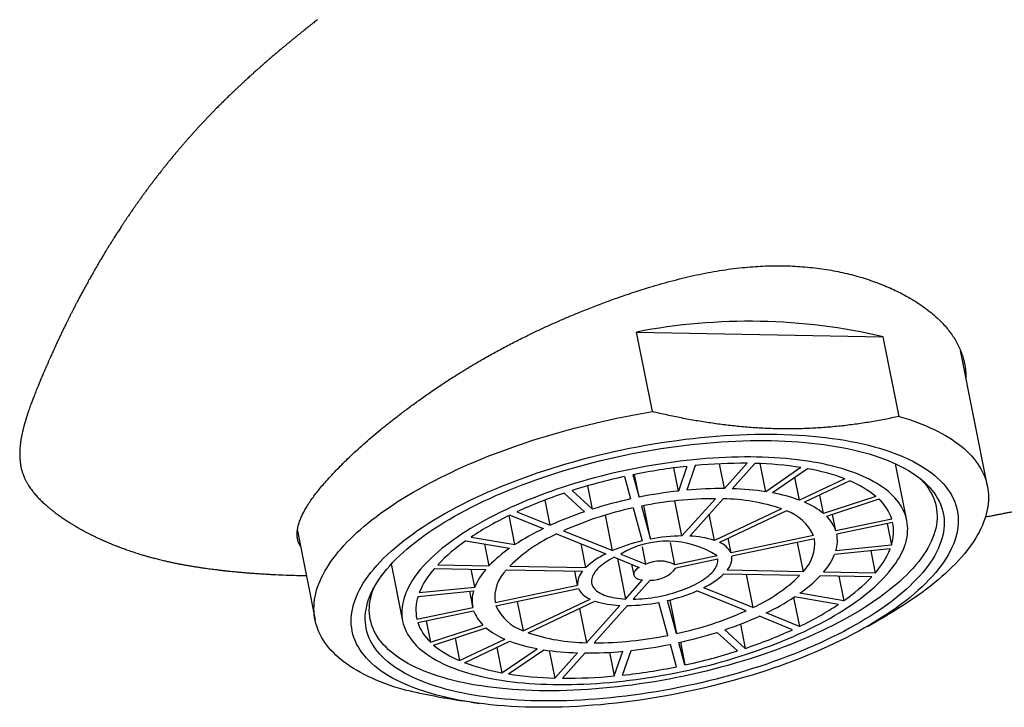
# Model space of a CAD drawing. Header units: millimetres. Extents: x 8 to 1080, y 12 to 906.
# Tile 48 of 76: x 377 to 411, y 821 to 845. Entities that reach past the tile are written whole.
import ezdxf

# ---------------------------------------------------------------- set-up
doc = ezdxf.new("R2010")
doc.units = ezdxf.units.MM

msp = doc.modelspace()

# ---------------------------------------------------------------- linework, layer by layer
at = {"color": 7, "linetype": 'Continuous', "lineweight": 30}
for p, q in [((399.141, 831.621), (398.587, 834.408)), ((398.587, 834.408), (407.227, 834.242)), ((407.78, 831.456), (407.227, 834.242)), ((410.872, 829.011), (409.929, 833.759)), ((400.351, 829.706), (400.051, 828.843)), ((400.642, 829.736), (400.343, 828.872)), ((401.665, 828.929), (401.493, 829.795)), ((402.457, 829.814), (401.665, 828.929)), ((402.728, 829.809), (401.935, 828.924)), ((403.112, 828.819), (402.917, 829.802)), ((408.052, 827.806), (407.657, 829.796)), ((398.167, 829.35), (398.382, 828.567)), ((398.461, 829.412), (398.675, 828.629)), ((398.675, 828.629), (398.517, 829.423)), ((400.051, 828.843), (399.891, 829.651)), ((404.344, 829.665), (403.112, 828.819)), ((404.574, 829.625), (403.342, 828.78)), ((397.044, 828.209), (396.882, 829.026)), ((404.294, 828.521), (404.135, 829.324)), ((405.881, 829.27), (404.294, 828.521)), ((406.056, 829.199), (404.469, 828.45)), ((396.056, 828.769), (396.769, 828.119)), ((396.331, 828.859), (397.044, 828.209)), ((405.131, 828.054), (405.002, 828.702)), ((395.562, 827.643), (395.386, 828.529)), ((398.761, 828.315), (399.077, 827.159)), ((399.077, 827.159), (398.844, 828.332)), ((400.178, 827.27), (399.934, 828.498)), ((401.348, 828.575), (400.178, 827.27)), ((401.618, 828.57), (400.448, 827.265)), ((406.965, 828.655), (405.131, 828.054)), ((407.072, 828.558), (405.238, 827.957)), ((394.33, 826.968), (394.128, 827.987)), ((394.16, 828.003), (395.324, 827.531)), ((394.398, 828.115), (395.562, 827.643)), ((397.746, 826.757), (397.499, 828.001)), ((398.467, 828.253), (398.784, 827.097)), ((401.316, 827.116), (401.135, 828.031)), ((403.659, 828.221), (401.316, 827.116)), ((403.834, 828.151), (401.491, 827.045)), ((405.565, 827.451), (405.451, 828.027)), ((407.522, 827.864), (405.565, 827.451)), ((407.554, 827.746), (405.597, 827.334)), ((407.362, 827.706), (407.513, 826.949)), ((386.713, 827.452), (387.331, 824.337)), ((395.79, 827.342), (397.508, 826.645)), ((396.028, 827.454), (397.746, 826.757)), ((404.782, 827.286), (401.895, 826.678)), ((405.6, 827.319), (405.597, 827.334)), ((392.61, 827.104), (394.145, 826.842)), ((392.795, 827.231), (394.33, 826.968)), ((393.431, 826.231), (393.281, 826.989)), ((396.811, 826.167), (396.647, 826.994)), ((399.928, 826.263), (399.773, 827.041)), ((401.895, 826.678), (401.793, 827.188)), ((404.814, 827.169), (401.927, 826.56)), ((404.214, 827.042), (404.416, 826.021)), ((407.513, 826.949), (405.567, 826.753)), ((398.037, 826.639), (398.916, 826.283)), ((398.916, 826.283), (398.795, 826.891)), ((407.468, 826.819), (405.522, 826.624)), ((406.785, 826.751), (406.939, 825.973)), ((390.002, 826.29), (390.397, 824.3)), ((391.629, 826.266), (393.431, 826.231)), ((397.799, 826.527), (398.678, 826.17)), ((397.919, 826.478), (398.2, 825.063)), ((398.416, 826.277), (398.489, 825.907)), ((401.405, 826.575), (399.928, 826.263)), ((401.437, 826.457), (399.96, 826.146)), ((391.511, 826.133), (393.312, 826.099)), ((392.927, 825.482), (392.803, 826.109)), ((394.033, 826.085), (396.692, 826.034)), ((394.152, 826.218), (396.811, 826.167)), ((396.523, 825.546), (396.425, 826.039)), ((404.298, 825.888), (401.639, 825.939)), ((404.416, 826.021), (401.757, 826.072)), ((402.429, 825.924), (402.66, 824.764)), ((406.939, 825.973), (405.137, 826.007)), ((398.2, 825.063), (398.798, 825.731)), ((398.47, 825.058), (399.069, 825.725)), ((406.82, 825.84), (405.018, 825.874)), ((405.669, 825.862), (405.84, 825.002)), ((390.937, 825.157), (392.882, 825.353)), ((390.982, 825.287), (392.927, 825.482)), ((392.74, 825.338), (392.849, 824.787)), ((393.635, 824.937), (396.523, 825.546)), ((393.667, 824.82), (396.555, 825.428)), ((402.421, 824.652), (400.704, 825.349)), ((402.66, 824.764), (400.942, 825.461)), ((405.84, 825.002), (404.304, 825.264)), ((393.633, 824.949), (393.635, 824.937)), ((394.413, 824.977), (394.616, 823.955)), ((394.616, 823.955), (396.959, 825.06)), ((394.791, 823.885), (397.133, 824.99)), ((399.689, 823.791), (399.372, 824.947)), ((399.982, 823.853), (399.666, 825.009)), ((399.749, 825.029), (399.982, 823.853)), ((404.088, 825.117), (404.289, 824.103)), ((405.655, 824.875), (404.12, 825.138)), ((390.896, 824.36), (392.852, 824.772)), ((390.928, 824.242), (392.885, 824.655)), ((396.594, 824.735), (396.832, 823.536)), ((396.832, 823.536), (398.002, 824.841)), ((397.102, 823.531), (398.272, 824.836)), ((404.289, 824.103), (403.125, 824.575)), ((390.881, 824.435), (390.896, 824.36)), ((391.227, 824.305), (391.377, 823.548)), ((402.226, 824.184), (402.394, 823.337)), ((404.051, 823.991), (402.887, 824.463)), ((406.669, 824.107), (407.373, 824.513)), ((391.377, 823.548), (393.212, 824.149)), ((391.484, 823.451), (393.319, 824.052)), ((402.119, 823.247), (401.405, 823.897)), ((402.394, 823.337), (401.68, 823.987)), ((392.237, 823.697), (392.394, 822.907)), ((392.394, 822.907), (393.981, 823.656)), ((392.568, 822.836), (394.156, 823.585)), ((400.282, 822.756), (400.068, 823.539)), ((400.124, 823.552), (400.282, 822.756)), ((393.699, 823.37), (393.876, 822.48)), ((393.876, 822.48), (395.108, 823.326)), ((394.106, 822.441), (395.338, 823.287)), ((395.531, 823.259), (395.722, 822.297)), ((395.722, 822.297), (396.515, 823.182)), ((395.992, 822.292), (396.785, 823.177)), ((397.643, 823.199), (397.807, 822.37)), ((397.807, 822.37), (398.107, 823.234)), ((398.099, 822.4), (398.398, 823.263)), ((399.989, 822.694), (399.775, 823.477)), ((392.802, 821.448), (393.088, 821.411))]:
    msp.add_line(p, q, dxfattribs=at)
at = {"color": 7, "linetype": 'Continuous', "lineweight": 30, "flags": 128}
for points in [[(390.423, 821.893), (390.255, 821.943), (390.09, 821.995), (389.93, 822.05), (389.774, 822.106), (389.622, 822.165), (389.474, 822.226), (389.331, 822.289), (389.192, 822.353), (389.058, 822.42), (388.928, 822.489), (388.802, 822.559), (388.682, 822.631), (388.566, 822.706), (388.455, 822.782), (388.349, 822.859), (388.247, 822.939), (388.151, 823.02), (388.059, 823.103), (387.973, 823.187), (387.891, 823.273), (387.815, 823.361), (387.744, 823.45), (387.677, 823.54), (387.616, 823.632), (387.561, 823.725), (387.51, 823.82), (387.465, 823.916), (387.425, 824.013), (387.39, 824.112), (387.361, 824.211), (387.336, 824.312), (387.318, 824.413), (387.304, 824.516), (387.296, 824.62), (387.293, 824.725), (387.296, 824.83), (387.304, 824.937), (387.317, 825.044), (387.335, 825.152), (387.359, 825.26), (387.389, 825.369), (387.423, 825.479), (387.463, 825.59), (387.508, 825.7), (387.558, 825.812), (387.614, 825.923), (387.675, 826.035), (387.741, 826.148), (387.812, 826.26), (387.888, 826.373), (387.969, 826.486), (388.055, 826.599), (388.147, 826.712), (388.243, 826.825), (388.344, 826.938), (388.45, 827.051), (388.561, 827.163), (388.677, 827.276), (388.797, 827.388), (388.922, 827.499), (389.052, 827.611), (389.186, 827.722), (389.325, 827.832), (389.468, 827.942), (389.615, 828.052), (389.767, 828.161), (389.923, 828.269), (390.083, 828.376), (390.247, 828.483), (390.415, 828.589), (390.588, 828.694), (390.764, 828.798), (390.943, 828.901), (391.127, 829.003), (391.314, 829.104), (391.505, 829.204), (391.699, 829.303), (391.896, 829.4), (392.097, 829.497), (392.301, 829.592), (392.508, 829.685), (392.717, 829.778), (392.93, 829.869), (393.146, 829.958), (393.364, 830.046), (393.585, 830.133), (393.808, 830.218), (394.034, 830.301), (394.262, 830.383), (394.493, 830.463), (394.725, 830.541), (394.959, 830.618), (395.195, 830.693), (395.433, 830.766), (395.673, 830.837), (395.914, 830.906), (396.157, 830.973), (396.401, 831.039), (396.646, 831.102), (396.892, 831.163), (397.14, 831.223), (397.388, 831.28), (397.637, 831.335), (397.886, 831.388), (398.137, 831.439), (398.387, 831.488), (398.638, 831.535), (398.889, 831.579), (399.141, 831.621)], [(407.78, 831.456), (407.948, 831.405), (408.113, 831.353), (408.273, 831.299), (408.429, 831.242), (408.581, 831.183), (408.729, 831.123), (408.872, 831.06), (409.011, 830.995), (409.145, 830.929), (409.275, 830.86), (409.4, 830.789), (409.521, 830.717), (409.637, 830.643), (409.748, 830.567), (409.854, 830.489), (409.956, 830.41), (410.052, 830.329), (410.144, 830.246), (410.23, 830.161), (410.312, 830.075), (410.388, 829.988), (410.459, 829.899), (410.525, 829.808), (410.586, 829.716), (410.642, 829.623), (410.693, 829.528), (410.738, 829.432), (410.778, 829.335), (410.813, 829.237), (410.842, 829.137), (410.866, 829.037), (410.885, 828.935), (410.899, 828.832), (410.907, 828.729), (410.91, 828.624), (410.907, 828.518), (410.899, 828.412), (410.886, 828.305), (410.867, 828.197), (410.843, 828.088), (410.814, 827.979), (410.78, 827.869), (410.74, 827.759), (410.695, 827.648), (410.645, 827.537), (410.589, 827.425), (410.528, 827.313), (410.462, 827.201), (410.391, 827.088), (410.315, 826.975), (410.234, 826.863), (410.147, 826.75), (410.056, 826.637), (409.96, 826.524), (409.859, 826.411), (409.753, 826.298), (409.642, 826.185), (409.526, 826.073), (409.406, 825.961), (409.281, 825.849), (409.151, 825.738), (409.017, 825.627), (408.878, 825.516), (408.735, 825.406), (408.588, 825.297), (408.436, 825.188), (408.28, 825.08), (408.12, 824.972), (407.956, 824.866), (407.787, 824.76), (407.615, 824.655), (407.439, 824.551), (407.373, 824.513)], [(389.497, 826.239), (389.613, 826.364), (389.734, 826.489), (389.863, 826.613), (389.998, 826.737), (390.139, 826.861), (390.286, 826.984), (390.44, 827.107), (390.599, 827.228), (390.765, 827.349), (390.936, 827.469), (391.113, 827.588), (391.296, 827.706), (391.484, 827.823), (391.677, 827.938), (391.875, 828.053), (392.079, 828.166), (392.287, 828.277), (392.5, 828.387), (392.718, 828.496), (392.94, 828.602), (393.167, 828.707), (393.397, 828.81), (393.632, 828.912), (393.87, 829.011), (394.113, 829.108), (394.358, 829.203), (394.607, 829.296), (394.859, 829.387), (395.114, 829.476), (395.372, 829.562), (395.633, 829.645), (395.896, 829.727), (396.161, 829.806), (396.429, 829.882), (396.698, 829.955), (396.969, 830.026), (397.242, 830.094), (397.516, 830.16), (397.791, 830.222), (398.067, 830.282), (398.344, 830.339), (398.622, 830.393), (398.9, 830.444), (399.178, 830.492), (399.456, 830.537), (399.734, 830.578), (400.012, 830.617), (400.289, 830.653), (400.565, 830.685), (400.841, 830.714), (401.115, 830.74), (401.388, 830.763), (401.66, 830.783), (401.93, 830.799), (402.198, 830.812), (402.464, 830.822), (402.728, 830.829), (402.989, 830.832), (403.248, 830.832), (403.504, 830.829), (403.757, 830.822), (404.008, 830.812), (404.254, 830.799), (404.498, 830.783), (404.737, 830.764), (404.973, 830.741), (405.205, 830.715), (405.433, 830.686), (405.657, 830.653), (405.876, 830.618), (406.091, 830.579), (406.301, 830.537), (406.506, 830.493), (406.706, 830.445), (406.901, 830.394), (407.091, 830.34), (407.275, 830.283), (407.454, 830.224), (407.627, 830.161), (407.795, 830.096), (407.956, 830.028), (408.112, 829.957), (408.261, 829.883), (408.405, 829.807), (408.542, 829.728), (408.672, 829.647), (408.797, 829.563), (408.914, 829.477), (409.025, 829.389), (409.129, 829.298), (409.227, 829.205), (409.317, 829.11), (409.401, 829.013), (409.478, 828.914), (409.547, 828.812), (409.61, 828.709), (409.666, 828.604), (409.714, 828.498), (409.755, 828.389), (409.789, 828.279), (409.816, 828.168), (409.835, 828.055), (409.847, 827.941), (409.852, 827.825), (409.85, 827.708), (409.84, 827.59), (409.823, 827.471), (409.799, 827.352), (409.767, 827.231), (409.729, 827.109), (409.683, 826.987), (409.63, 826.864), (409.569, 826.74), (409.502, 826.616), (409.428, 826.492), (409.346, 826.367), (409.258, 826.242), (409.163, 826.117), (409.061, 825.992), (408.952, 825.867), (408.837, 825.742), (408.715, 825.617), (408.587, 825.492), (408.452, 825.368), (408.311, 825.245), (408.163, 825.122), (408.01, 824.999), (407.85, 824.878), (407.685, 824.757), (407.513, 824.637), (407.336, 824.518), (407.154, 824.4), (406.966, 824.283), (406.773, 824.167), (406.574, 824.053), (406.371, 823.94), (406.162, 823.829), (405.949, 823.719), (405.732, 823.61), (405.509, 823.504), (405.283, 823.399), (405.052, 823.296), (404.818, 823.194), (404.579, 823.095), (404.337, 822.998), (404.091, 822.903), (403.842, 822.81), (403.59, 822.719), (403.335, 822.63), (403.077, 822.544), (402.817, 822.46), (402.554, 822.379), (402.288, 822.3), (402.021, 822.224), (401.751, 822.151), (401.48, 822.08), (401.208, 822.012), (400.934, 821.946), (400.659, 821.884), (400.382, 821.824), (400.105, 821.767), (399.828, 821.713), (399.55, 821.662), (399.272, 821.614), (398.994, 821.569), (398.716, 821.528), (398.438, 821.489), (398.161, 821.453), (397.884, 821.421), (397.609, 821.392), (397.334, 821.366), (397.061, 821.343), (396.79, 821.323), (396.52, 821.307), (396.252, 821.294), (395.986, 821.284), (395.722, 821.277), (395.46, 821.274), (395.201, 821.274), (394.945, 821.277), (394.692, 821.284), (394.442, 821.293), (394.195, 821.306), (393.952, 821.323), (393.712, 821.342), (393.476, 821.365), (393.244, 821.391), (393.016, 821.42), (392.793, 821.453), (392.573, 821.488), (392.359, 821.527), (392.149, 821.568), (391.944, 821.613), (391.743, 821.661), (391.548, 821.712), (391.359, 821.766), (391.174, 821.823), (390.995, 821.882), (390.822, 821.945), (390.655, 822.01), (390.493, 822.078), (390.338, 822.149), (390.188, 822.223), (390.045, 822.299), (389.908, 822.377), (389.777, 822.459), (389.653, 822.542), (389.535, 822.629), (389.424, 822.717), (389.32, 822.808), (389.223, 822.901), (389.132, 822.996), (389.048, 823.093), (388.972, 823.192), (388.902, 823.293), (388.84, 823.397), (388.784, 823.501), (388.736, 823.608), (388.695, 823.716), (388.661, 823.826), (388.634, 823.938), (388.615, 824.051), (388.602, 824.165), (388.597, 824.281), (388.6, 824.398), (388.61, 824.515), (388.627, 824.634), (388.651, 824.754), (388.682, 824.875), (388.721, 824.997), (388.767, 825.119), (388.82, 825.242), (388.88, 825.366), (388.947, 825.49), (389.022, 825.614), (389.103, 825.739), (389.191, 825.864), (389.287, 825.989), (389.388, 826.114), (389.497, 826.239)], [(389.947, 826.231), (390.058, 826.35), (390.174, 826.469), (390.296, 826.587), (390.425, 826.706), (390.56, 826.824), (390.7, 826.941), (390.847, 827.058), (390.999, 827.174), (391.157, 827.289), (391.32, 827.403), (391.489, 827.517), (391.663, 827.629), (391.842, 827.741), (392.026, 827.851), (392.216, 827.96), (392.41, 828.068), (392.608, 828.174), (392.812, 828.279), (393.019, 828.382), (393.231, 828.484), (393.447, 828.584), (393.667, 828.683), (393.891, 828.779), (394.118, 828.874), (394.349, 828.967), (394.583, 829.057), (394.821, 829.146), (395.061, 829.233), (395.305, 829.317), (395.551, 829.399), (395.799, 829.479), (396.05, 829.557), (396.303, 829.632), (396.558, 829.704), (396.815, 829.775), (397.074, 829.842), (397.334, 829.907), (397.595, 829.97), (397.857, 830.029), (398.121, 830.086), (398.385, 830.141), (398.65, 830.192), (398.915, 830.24), (399.18, 830.286), (399.445, 830.329), (399.71, 830.369), (399.975, 830.406), (400.24, 830.44), (400.503, 830.471), (400.766, 830.498), (401.028, 830.523), (401.288, 830.545), (401.547, 830.564), (401.805, 830.579), (402.06, 830.592), (402.314, 830.601), (402.566, 830.608), (402.815, 830.611), (403.062, 830.611), (403.306, 830.608), (403.548, 830.601), (403.786, 830.592), (404.022, 830.58), (404.254, 830.564), (404.482, 830.545), (404.707, 830.524), (404.929, 830.499), (405.146, 830.471), (405.359, 830.44), (405.568, 830.406), (405.773, 830.37), (405.973, 830.33), (406.169, 830.287), (406.36, 830.241), (406.546, 830.193), (406.727, 830.142), (406.903, 830.087), (407.073, 830.031), (407.238, 829.971), (407.398, 829.909), (407.552, 829.844), (407.701, 829.776), (407.843, 829.706), (407.98, 829.633), (408.11, 829.558), (408.235, 829.481), (408.353, 829.401), (408.466, 829.319), (408.571, 829.234), (408.671, 829.148), (408.764, 829.059), (408.85, 828.969), (408.93, 828.876), (409.003, 828.781), (409.07, 828.685), (409.129, 828.586), (409.182, 828.486), (409.228, 828.385), (409.268, 828.281), (409.3, 828.176), (409.325, 828.07), (409.344, 827.962), (409.355, 827.853), (409.36, 827.743), (409.358, 827.632), (409.349, 827.519), (409.332, 827.406), (409.309, 827.291), (409.279, 827.176), (409.242, 827.06), (409.199, 826.943), (409.148, 826.826), (409.091, 826.708), (409.026, 826.59), (408.955, 826.471), (408.878, 826.352), (408.794, 826.233), (408.703, 826.114), (408.606, 825.995), (408.502, 825.875), (408.392, 825.756), (408.276, 825.637), (408.153, 825.518), (408.025, 825.4), (407.89, 825.282), (407.749, 825.165), (407.603, 825.048), (407.451, 824.932), (407.293, 824.817), (407.13, 824.702), (406.961, 824.589), (406.787, 824.476), (406.608, 824.365), (406.423, 824.255), (406.234, 824.146), (406.04, 824.038), (405.841, 823.932), (405.638, 823.827), (405.43, 823.723), (405.218, 823.622), (405.002, 823.522), (404.782, 823.423), (404.559, 823.327), (404.331, 823.232), (404.1, 823.139), (403.866, 823.048), (403.629, 822.96), (403.388, 822.873), (403.145, 822.789), (402.899, 822.707), (402.65, 822.627), (402.399, 822.549), (402.146, 822.474), (401.891, 822.401), (401.634, 822.331), (401.376, 822.264), (401.116, 822.199), (400.855, 822.136), (400.592, 822.077), (400.329, 822.02), (400.065, 821.965), (399.8, 821.914), (399.535, 821.865), (399.27, 821.82), (399.004, 821.777), (398.739, 821.737), (398.474, 821.7), (398.21, 821.666), (397.946, 821.635), (397.684, 821.607), (397.422, 821.583), (397.161, 821.561), (396.902, 821.542), (396.645, 821.527), (396.389, 821.514), (396.135, 821.505), (395.884, 821.498), (395.635, 821.495), (395.388, 821.495), (395.143, 821.498), (394.902, 821.504), (394.663, 821.514), (394.428, 821.526), (394.196, 821.542), (393.967, 821.56), (393.742, 821.582), (393.521, 821.607), (393.304, 821.635), (393.09, 821.666), (392.881, 821.699), (392.677, 821.736), (392.476, 821.776), (392.281, 821.819), (392.09, 821.864), (391.904, 821.913), (391.723, 821.964), (391.547, 822.018), (391.376, 822.075), (391.211, 822.135), (391.052, 822.197), (390.897, 822.262), (390.749, 822.33), (390.606, 822.4), (390.47, 822.473), (390.339, 822.548), (390.215, 822.625), (390.096, 822.705), (389.984, 822.787), (389.878, 822.871), (389.779, 822.958), (389.686, 823.047), (389.599, 823.137), (389.52, 823.23), (389.446, 823.325), (389.38, 823.421), (389.32, 823.52), (389.267, 823.62), (389.221, 823.721), (389.182, 823.825), (389.15, 823.93), (389.124, 824.036), (389.106, 824.144), (389.094, 824.253), (389.09, 824.363), (389.092, 824.474), (389.101, 824.587), (389.117, 824.7), (389.14, 824.815), (389.17, 824.93), (389.207, 825.046), (389.251, 825.162), (389.302, 825.28), (389.359, 825.398), (389.423, 825.516), (389.494, 825.635), (389.572, 825.754), (389.656, 825.873), (389.747, 825.992), (389.844, 826.111), (389.947, 826.231)], [(391.118, 826.208), (391.028, 826.104), (390.943, 826), (390.864, 825.896), (390.79, 825.791), (390.722, 825.687), (390.66, 825.584), (390.604, 825.48), (390.554, 825.377), (390.51, 825.275), (390.472, 825.173), (390.439, 825.072), (390.413, 824.971), (390.393, 824.871), (390.379, 824.772), (390.371, 824.673), (390.369, 824.576), (390.373, 824.48), (390.383, 824.385), (390.399, 824.29), (390.421, 824.198), (390.45, 824.106), (390.484, 824.016), (390.524, 823.927), (390.57, 823.839), (390.623, 823.753), (390.681, 823.669), (390.745, 823.586), (390.814, 823.505), (390.89, 823.426), (390.971, 823.349), (391.058, 823.273), (391.15, 823.199), (391.248, 823.128), (391.352, 823.058), (391.461, 822.99), (391.575, 822.924), (391.694, 822.861), (391.819, 822.8), (391.948, 822.741), (392.083, 822.684), (392.223, 822.63), (392.367, 822.577), (392.516, 822.528), (392.67, 822.48), (392.828, 822.435), (392.99, 822.393), (393.157, 822.353), (393.328, 822.316), (393.503, 822.281), (393.682, 822.249), (393.865, 822.219), (394.051, 822.192), (394.241, 822.168), (394.434, 822.146), (394.631, 822.127), (394.831, 822.111), (395.033, 822.098), (395.239, 822.087), (395.448, 822.079), (395.659, 822.073), (395.872, 822.07), (396.088, 822.07), (396.306, 822.073), (396.525, 822.079), (396.747, 822.087), (396.971, 822.098), (397.195, 822.111), (397.422, 822.128), (397.649, 822.147), (397.878, 822.169), (398.108, 822.193), (398.338, 822.22), (398.569, 822.25), (398.8, 822.282), (399.032, 822.317), (399.264, 822.354), (399.496, 822.394), (399.727, 822.436), (399.959, 822.481), (400.189, 822.529), (400.42, 822.578), (400.649, 822.631), (400.877, 822.685), (401.104, 822.742), (401.33, 822.801), (401.555, 822.862), (401.778, 822.926), (401.999, 822.991), (402.218, 823.059), (402.435, 823.129), (402.65, 823.201), (402.863, 823.275), (403.073, 823.35), (403.28, 823.428), (403.485, 823.507), (403.687, 823.588), (403.885, 823.671), (404.081, 823.755), (404.273, 823.841), (404.462, 823.929), (404.647, 824.017), (404.829, 824.108), (405.006, 824.199), (405.18, 824.292), (405.349, 824.386), (405.515, 824.482), (405.676, 824.578), (405.832, 824.675), (405.984, 824.774), (406.132, 824.873), (406.275, 824.973), (406.413, 825.074), (406.546, 825.175), (406.673, 825.277), (406.796, 825.38), (406.914, 825.482), (407.026, 825.586), (407.133, 825.69), (407.235, 825.794), (407.331, 825.898), (407.422, 826.002), (407.507, 826.106), (407.586, 826.21), (407.66, 826.315), (407.727, 826.418), (407.789, 826.522), (407.845, 826.626), (407.895, 826.729), (407.94, 826.831), (407.978, 826.933), (408.01, 827.034), (408.036, 827.135), (408.057, 827.235), (408.071, 827.334), (408.079, 827.432), (408.081, 827.53), (408.077, 827.626), (408.067, 827.721), (408.05, 827.815), (408.028, 827.908), (408, 828), (407.966, 828.09), (407.925, 828.179), (407.879, 828.267), (407.827, 828.353), (407.769, 828.437), (407.705, 828.52), (407.635, 828.601), (407.56, 828.68), (407.479, 828.757), (407.392, 828.833), (407.299, 828.907), (407.201, 828.978), (407.098, 829.048), (406.989, 829.116), (406.875, 829.181), (406.755, 829.245), (406.631, 829.306), (406.501, 829.365), (406.366, 829.422), (406.227, 829.476), (406.083, 829.529), (405.934, 829.578), (405.78, 829.626), (405.622, 829.67), (405.459, 829.713), (405.292, 829.753), (405.122, 829.79), (404.947, 829.825), (404.768, 829.857), (404.585, 829.887), (404.399, 829.914), (404.209, 829.938), (404.015, 829.959), (403.819, 829.978), (403.619, 829.995), (403.416, 830.008), (403.21, 830.019), (403.002, 830.027), (402.791, 830.033), (402.578, 830.035), (402.362, 830.035), (402.144, 830.033), (401.924, 830.027), (401.702, 830.019), (401.479, 830.008), (401.254, 829.994), (401.028, 829.978), (400.8, 829.959), (400.571, 829.937), (400.342, 829.913), (400.112, 829.886), (399.881, 829.856), (399.649, 829.824), (399.417, 829.789), (399.186, 829.752), (398.954, 829.712), (398.722, 829.67), (398.491, 829.625), (398.26, 829.577), (398.03, 829.527), (397.801, 829.475), (397.572, 829.421), (397.345, 829.364), (397.119, 829.305), (396.895, 829.244), (396.672, 829.18), (396.451, 829.114), (396.232, 829.047), (396.014, 828.977), (395.8, 828.905), (395.587, 828.831), (395.377, 828.756), (395.169, 828.678), (394.965, 828.599), (394.763, 828.518), (394.564, 828.435), (394.369, 828.351), (394.176, 828.265), (393.988, 828.177), (393.802, 828.088), (393.621, 827.998), (393.443, 827.906), (393.27, 827.814), (393.1, 827.719), (392.935, 827.624), (392.774, 827.528), (392.617, 827.43), (392.465, 827.332), (392.318, 827.233), (392.175, 827.133), (392.037, 827.032), (391.904, 826.931), (391.776, 826.829), (391.653, 826.726), (391.536, 826.623), (391.423, 826.52), (391.316, 826.416), (391.215, 826.312), (391.118, 826.208)], [(408.513, 829.282), (408.525, 829.27), (408.61, 829.181), (408.688, 829.09), (408.76, 828.997), (408.825, 828.903), (408.884, 828.806), (408.935, 828.708), (408.981, 828.608), (409.019, 828.507), (409.051, 828.404), (409.076, 828.3), (409.094, 828.194), (409.105, 828.087), (409.11, 827.979), (409.108, 827.87), (409.099, 827.76), (409.083, 827.649), (409.06, 827.536), (409.031, 827.423), (408.994, 827.31), (408.951, 827.195), (408.902, 827.08), (408.846, 826.965), (408.783, 826.849), (408.713, 826.732), (408.637, 826.616), (408.554, 826.499), (408.466, 826.382), (408.37, 826.265), (408.269, 826.148), (408.161, 826.031), (408.047, 825.914), (407.926, 825.798), (407.8, 825.682), (407.668, 825.566), (407.53, 825.451), (407.387, 825.337), (407.238, 825.223), (407.083, 825.11), (406.923, 824.998), (406.757, 824.886), (406.587, 824.776), (406.411, 824.667), (406.23, 824.559), (406.044, 824.452), (405.854, 824.346), (405.659, 824.242), (405.46, 824.139), (405.256, 824.038), (405.049, 823.938), (404.837, 823.84), (404.621, 823.743), (404.402, 823.649), (404.179, 823.556), (403.952, 823.465), (403.723, 823.376), (403.49, 823.289), (403.254, 823.204), (403.015, 823.121), (402.774, 823.041), (402.53, 822.962), (402.284, 822.886), (402.036, 822.813), (401.786, 822.741), (401.534, 822.673), (401.281, 822.606), (401.026, 822.542), (400.77, 822.481), (400.512, 822.423), (400.254, 822.367), (399.995, 822.314), (399.735, 822.263), (399.475, 822.216), (399.215, 822.171), (398.955, 822.129), (398.695, 822.09), (398.435, 822.054), (398.176, 822.02), (397.918, 821.99), (397.66, 821.963), (397.403, 821.938), (397.148, 821.917), (396.894, 821.899), (396.642, 821.883), (396.391, 821.871), (396.142, 821.862), (395.895, 821.856), (395.651, 821.853), (395.409, 821.853), (395.169, 821.856), (394.932, 821.862), (394.699, 821.871), (394.468, 821.883), (394.24, 821.898), (394.016, 821.917), (393.795, 821.938), (393.578, 821.962), (393.365, 821.99), (393.156, 822.02), (392.951, 822.053), (392.75, 822.089), (392.554, 822.128), (392.362, 822.17), (392.175, 822.215), (391.993, 822.262), (391.815, 822.313), (391.643, 822.366), (391.475, 822.422), (391.313, 822.48), (391.157, 822.541), (391.006, 822.605), (390.86, 822.671), (390.72, 822.74), (390.586, 822.811), (390.458, 822.885), (390.336, 822.961), (390.22, 823.039), (390.11, 823.12), (390.006, 823.202), (389.909, 823.287), (389.818, 823.374), (389.733, 823.463), (389.655, 823.554), (389.583, 823.647), (389.518, 823.741), (389.459, 823.838), (389.407, 823.936), (389.362, 824.036), (389.324, 824.137), (389.292, 824.24), (389.267, 824.344), (389.249, 824.45), (389.237, 824.557), (389.233, 824.665), (389.235, 824.774), (389.244, 824.884), (389.26, 824.995), (389.283, 825.108), (389.312, 825.221), (389.348, 825.334), (389.391, 825.449), (389.407, 825.488)], [(397.799, 826.527), (397.718, 826.483), (397.64, 826.439), (397.566, 826.393), (397.497, 826.347), (397.431, 826.3), (397.369, 826.252), (397.312, 826.204), (397.26, 826.156), (397.212, 826.107), (397.17, 826.059), (397.132, 826.01), (397.099, 825.961), (397.071, 825.913), (397.049, 825.864), (397.031, 825.817), (397.019, 825.77), (397.012, 825.723), (397.011, 825.678), (397.015, 825.633), (397.024, 825.589), (397.038, 825.546), (397.058, 825.505), (397.083, 825.465), (397.113, 825.426), (397.148, 825.389), (397.188, 825.354), (397.233, 825.32), (397.283, 825.288), (397.338, 825.257), (397.397, 825.229), (397.46, 825.202), (397.528, 825.178), (397.599, 825.156), (397.675, 825.136), (397.754, 825.118), (397.837, 825.102), (397.924, 825.089), (398.013, 825.078), (398.105, 825.069), (398.2, 825.063)], [(398.47, 825.058), (398.573, 825.06), (398.678, 825.065), (398.783, 825.072), (398.89, 825.082), (398.998, 825.094), (399.106, 825.108), (399.215, 825.125), (399.323, 825.144), (399.431, 825.165), (399.539, 825.188), (399.646, 825.213), (399.752, 825.24), (399.857, 825.269), (399.96, 825.3), (400.062, 825.333), (400.161, 825.368), (400.258, 825.404), (400.353, 825.442), (400.445, 825.481), (400.534, 825.522), (400.62, 825.564), (400.703, 825.607), (400.782, 825.651), (400.857, 825.696), (400.928, 825.742), (400.995, 825.789), (401.058, 825.836), (401.117, 825.884), (401.171, 825.932), (401.221, 825.981), (401.265, 826.03), (401.305, 826.079), (401.339, 826.127), (401.369, 826.176), (401.394, 826.224), (401.413, 826.272), (401.427, 826.319), (401.435, 826.366), (401.439, 826.412), (401.437, 826.457)], [(398.678, 826.17), (398.638, 826.144), (398.602, 826.116), (398.571, 826.089), (398.545, 826.061), (398.523, 826.032), (398.506, 826.005), (398.494, 825.977), (398.488, 825.95), (398.487, 825.924), (398.491, 825.898), (398.501, 825.874), (398.515, 825.851), (398.535, 825.83), (398.559, 825.81), (398.589, 825.791), (398.623, 825.775), (398.661, 825.761), (398.703, 825.748), (398.749, 825.738), (398.798, 825.731)]]:
    msp.add_lwpolyline(points, dxfattribs=at)
at = {"color": 7, "linetype": 'Continuous', "lineweight": 30}
for centre, radius, start, end in [((402.519, 814.062), 20.722, 76.8681, 100.9369), ((402.581, 809.179), 20.649, 96.2012, 101.5108), ((402.309, 812.111), 17.703, 89.5205, 95.4025), ((402.419, 817.185), 12.627, 81.2334, 88.6011), ((402.47, 809.572), 20.241, 102.2753, 107.6577), ((403.303, 822.373), 7.363, 69.4989, 80.0577), ((404.718, 825.927), 3.534, 50.5173, 67.756), ((401.329, 812.973), 16.653, 108.4622, 114.5952), ((401.792, 813.148), 15.791, 96.3282, 101.3838), ((401.584, 815.404), 13.526, 89.6585, 95.2644), ((401.671, 819.29), 9.637, 81.4027, 88.4318), ((402.35, 823.256), 5.612, 69.7356, 79.821), ((401.71, 813.435), 15.493, 102.4064, 107.5265), ((401.348, 815.578), 12.997, 90.0011, 101.4814), ((401.538, 821.955), 6.616, 71.3006, 89.3089), ((403.434, 825.966), 2.691, 50.8946, 67.3787), ((405.912, 827.314), 1.701, 18.8491, 46.9941), ((399.053, 817.757), 11.355, 115.5268, 123.449), ((400.842, 816.028), 12.759, 108.6144, 114.443), ((401.094, 816.114), 12.42, 102.2101, 114.0726), ((403.292, 826.603), 1.639, 24.6267, 70.7184), ((404.345, 827.02), 1.294, 19.4714, 46.3718), ((406.059, 827.424), 1.529, 341.9134, 12.1836), ((398.155, 822.14), 5.715, 114.4514, 134.4719), ((399.105, 819.685), 8.708, 115.7274, 123.2484), ((404.451, 827.102), 1.169, 342.6502, 11.4468), ((396.197, 821.913), 6.309, 124.6475, 136.3812), ((400.132, 821.228), 6.022, 102.9393, 113.3434), ((399.67, 823.928), 3.164, 56.7512, 121.0537), ((400.253, 820.991), 6.28, 90.6886, 100.7939), ((400.351, 824.081), 3.185, 72.354, 88.2555), ((401.2, 826.32), 0.782, 27.2336, 68.1116), ((403.452, 826.998), 1.374, 314.6304, 7.1281), ((396.92, 822.872), 4.844, 124.9503, 136.0784), ((398.716, 824.138), 2.782, 115.7249, 133.1984), ((403.443, 827.494), 2.255, 318.7291, 337.2832), ((404.749, 827.929), 2.937, 318.2223, 337.79), ((399.403, 825.269), 1.124, 62.1659, 115.6391), ((401.267, 826.516), 0.662, 317.8881, 3.8703), ((393.701, 824.176), 2.937, 138.2223, 157.79), ((395.007, 824.612), 2.255, 138.7291, 157.2832), ((394.998, 825.107), 1.374, 134.6304, 187.1281), ((397.183, 825.59), 0.662, 137.8881, 183.8703), ((399.124, 826.762), 1.038, 266.9325, 323.5775), ((399.734, 827.968), 2.782, 295.7249, 313.1984), ((400.294, 829.966), 5.715, 294.4514, 314.4719), ((401.53, 829.234), 4.844, 304.9503, 316.0784), ((402.252, 830.193), 6.309, 304.6475, 316.3812), ((393.998, 825.004), 1.169, 162.6502, 191.4468), ((397.25, 825.786), 0.782, 207.2336, 248.1116), ((398.317, 830.878), 6.022, 282.9393, 293.3434), ((392.391, 824.682), 1.529, 161.9134, 192.1836), ((398.099, 828.025), 3.185, 252.354, 268.2555), ((398.196, 831.115), 6.28, 270.6886, 280.7939), ((399.345, 832.42), 8.708, 295.7274, 303.2484), ((399.396, 834.349), 11.355, 295.5268, 303.449), ((394.105, 825.086), 1.294, 199.4714, 226.3718), ((395.157, 825.503), 1.639, 204.6267, 250.7184), ((397.355, 835.992), 12.42, 282.2101, 294.0726), ((392.537, 824.792), 1.701, 198.8491, 226.9941), ((397.608, 836.078), 12.759, 288.6144, 294.443), ((395.016, 826.14), 2.691, 230.8946, 247.3787), ((396.912, 830.151), 6.616, 251.3006, 269.3089), ((396.739, 838.671), 15.493, 282.4064, 287.5265), ((397.12, 839.132), 16.653, 288.4622, 294.5952), ((396.099, 828.85), 5.612, 249.7356, 259.821), ((397.102, 836.528), 12.997, 270.0011, 281.4814), ((393.732, 826.178), 3.534, 230.5173, 247.756), ((396.778, 832.815), 9.637, 261.4027, 268.4318), ((396.866, 836.702), 13.526, 269.6585, 275.2644), ((396.658, 838.958), 15.791, 276.3282, 281.3838), ((395.979, 842.534), 20.241, 282.2753, 287.6577), ((395.147, 829.733), 7.363, 249.4989, 260.0577), ((395.869, 842.927), 20.649, 276.2012, 281.5108), ((396.03, 834.921), 12.627, 261.2334, 268.6011), ((396.14, 839.995), 17.703, 269.5205, 275.4025)]:
    msp.add_arc(centre, radius, start, end, dxfattribs=at)
for points, knots in [([(387.418, 845.339), (387.395, 845.321), (387.351, 845.286), (387.289, 845.237), (387.235, 845.195), (387.191, 845.16), (387.155, 845.132), (387.127, 845.109), (387.09, 845.08), (387.039, 845.04), (386.977, 844.99), (386.917, 844.942), (386.865, 844.9), (386.817, 844.862), (386.769, 844.823), (386.705, 844.771), (386.63, 844.71), (386.54, 844.636), (386.456, 844.567), (386.367, 844.494), (386.283, 844.424), (386.206, 844.36), (386.141, 844.306), (386.086, 844.259), (386.027, 844.21), (385.969, 844.161), (385.914, 844.114), (385.862, 844.07), (385.81, 844.025), (385.756, 843.979), (385.696, 843.927), (385.632, 843.872), (385.572, 843.819), (385.513, 843.768), (385.454, 843.716), (385.394, 843.663), (385.337, 843.613), (385.282, 843.564), (385.225, 843.513), (385.17, 843.463), (385.122, 843.42), (385.077, 843.379), (385.025, 843.333), (384.972, 843.284), (384.918, 843.235), (384.863, 843.184), (384.804, 843.129), (384.747, 843.076), (384.699, 843.031), (384.655, 842.99), (384.612, 842.95), (384.571, 842.911), (384.532, 842.874), (384.492, 842.836), (384.446, 842.792), (384.388, 842.736), (384.327, 842.677), (384.263, 842.615), (384.198, 842.552), (384.133, 842.487), (384.064, 842.419), (384.002, 842.358), (383.94, 842.295), (383.889, 842.244), (383.84, 842.194), (383.797, 842.15), (383.756, 842.108), (383.72, 842.071), (383.69, 842.039), (383.659, 842.008), (383.625, 841.972), (383.587, 841.933), (383.55, 841.894), (383.52, 841.862), (383.493, 841.834), (383.465, 841.804), (383.433, 841.77), (383.397, 841.732), (383.361, 841.693), (383.326, 841.655), (383.29, 841.616), (383.251, 841.574), (383.211, 841.53), (383.173, 841.489), (383.141, 841.454), (383.111, 841.421), (383.079, 841.385), (383.048, 841.351), (383.027, 841.327), (383.019, 841.319)], [0, 0, 0, 0, 0.015839, 0.029719, 0.041646, 0.051625, 0.059659, 0.065752, 0.0705, 0.084316, 0.099785, 0.112234, 0.12444, 0.134665, 0.144398, 0.156354, 0.177789, 0.194763, 0.216722, 0.234199, 0.253803, 0.273382, 0.285422, 0.297487, 0.310539, 0.324621, 0.336579, 0.347106, 0.359512, 0.371469, 0.38354, 0.399558, 0.414239, 0.424167, 0.439, 0.453945, 0.464851, 0.477085, 0.490955, 0.503548, 0.514389, 0.522944, 0.534129, 0.549158, 0.558748, 0.570972, 0.58632, 0.598925, 0.609816, 0.619025, 0.628804, 0.638835, 0.647182, 0.655009, 0.666049, 0.678891, 0.694755, 0.707697, 0.723021, 0.739307, 0.752642, 0.770172, 0.781953, 0.795889, 0.805387, 0.815989, 0.825741, 0.83396, 0.841017, 0.8473, 0.855033, 0.865217, 0.873972, 0.880723, 0.886425, 0.893017, 0.900565, 0.909097, 0.91809, 0.926543, 0.934059, 0.943906, 0.954122, 0.963022, 0.970644, 0.976974, 0.98475, 0.994405, 1, 1, 1, 1]), ([(383.037, 841.338), (383.026, 841.326), (383.001, 841.299), (382.967, 841.26), (382.933, 841.222), (382.9, 841.185), (382.865, 841.145), (382.826, 841.1), (382.787, 841.056), (382.753, 841.017), (382.72, 840.979), (382.685, 840.938), (382.647, 840.894), (382.612, 840.853), (382.582, 840.817), (382.553, 840.783), (382.52, 840.745), (382.484, 840.702), (382.448, 840.659), (382.418, 840.623), (382.391, 840.59), (382.361, 840.554), (382.325, 840.51), (382.285, 840.463), (382.248, 840.417), (382.218, 840.38), (382.193, 840.349), (382.171, 840.322), (382.149, 840.295), (382.124, 840.264), (382.094, 840.227), (382.061, 840.185), (382.031, 840.147), (382.004, 840.114), (381.979, 840.082), (381.95, 840.045), (381.913, 839.999), (381.874, 839.948), (381.835, 839.898), (381.797, 839.849), (381.757, 839.797), (381.717, 839.746), (381.68, 839.697), (381.644, 839.648), (381.606, 839.599), (381.572, 839.553), (381.543, 839.515), (381.517, 839.48), (381.488, 839.441), (381.453, 839.394), (381.417, 839.344), (381.383, 839.299), (381.354, 839.259), (381.324, 839.218), (381.29, 839.172), (381.255, 839.122), (381.219, 839.073), (381.188, 839.03), (381.164, 838.996), (381.144, 838.968), (381.125, 838.94), (381.101, 838.907), (381.076, 838.871), (381.048, 838.831), (381.019, 838.79), (380.986, 838.743), (380.95, 838.691), (380.912, 838.636), (380.877, 838.585), (380.84, 838.531), (380.805, 838.48), (380.773, 838.432), (380.748, 838.395), (380.726, 838.362), (380.704, 838.33), (380.68, 838.294), (380.654, 838.255), (380.629, 838.218), (380.604, 838.179), (380.574, 838.135), (380.536, 838.077), (380.494, 838.011), (380.451, 837.946), (380.414, 837.889), (380.38, 837.836), (380.343, 837.778), (380.307, 837.722), (380.276, 837.673), (380.251, 837.632), (380.223, 837.589), (380.192, 837.539), (380.161, 837.489), (380.132, 837.442), (380.103, 837.395), (380.065, 837.334), (380.023, 837.264), (379.971, 837.18), (379.924, 837.101), (379.874, 837.019), (379.826, 836.937), (379.779, 836.857), (379.732, 836.777), (379.67, 836.67), (379.588, 836.53), (379.499, 836.372), (379.412, 836.218), (379.327, 836.065), (379.241, 835.906), (379.16, 835.757), (379.082, 835.611), (379.024, 835.5), (378.983, 835.422), (378.96, 835.377), (378.934, 835.328), (378.907, 835.276), (378.883, 835.228), (378.861, 835.185), (378.839, 835.142), (378.814, 835.094), (378.789, 835.044), (378.766, 834.999), (378.746, 834.959), (378.724, 834.916), (378.7, 834.867), (378.676, 834.818), (378.653, 834.773), (378.631, 834.727), (378.604, 834.673), (378.573, 834.61), (378.534, 834.53), (378.486, 834.43), (378.429, 834.311), (378.371, 834.19), (378.314, 834.068), (378.259, 833.949), (378.207, 833.836), (378.161, 833.736), (378.12, 833.645), (378.079, 833.552), (378.037, 833.459), (377.993, 833.36), (377.953, 833.267), (377.913, 833.175), (377.876, 833.091), (377.844, 833.014), (377.813, 832.944), (377.783, 832.873), (377.754, 832.803), (377.724, 832.732), (377.695, 832.661), (377.664, 832.587), (377.619, 832.478), (377.563, 832.34), (377.499, 832.178), (377.44, 832.025), (377.38, 831.865), (377.335, 831.739), (377.305, 831.65), (377.293, 831.615), (377.282, 831.583), (377.27, 831.547), (377.256, 831.505), (377.242, 831.46), (377.229, 831.421), (377.219, 831.389), (377.211, 831.36), (377.201, 831.33), (377.188, 831.285), (377.172, 831.228), (377.155, 831.168), (377.141, 831.116), (377.128, 831.068), (377.114, 831.012), (377.098, 830.946), (377.082, 830.877), (377.069, 830.818), (377.059, 830.77), (377.05, 830.723), (377.042, 830.676), (377.033, 830.623), (377.021, 830.548), (377.01, 830.458), (377, 830.356), (376.995, 830.266), (376.993, 830.183), (376.993, 830.105), (376.996, 830.029), (377, 829.957), (377.006, 829.901), (377.011, 829.856), (377.016, 829.823), (377.021, 829.791), (377.026, 829.762), (377.029, 829.743), (377.031, 829.733)], [0, 0, 0, 0, 0.003549, 0.008154, 0.011687, 0.014959, 0.018835, 0.023384, 0.027942, 0.031646, 0.034844, 0.038983, 0.043482, 0.047431, 0.050831, 0.053723, 0.057231, 0.061857, 0.066158, 0.069323, 0.072173, 0.075531, 0.079646, 0.084552, 0.089044, 0.09242, 0.095222, 0.097753, 0.100034, 0.102653, 0.106418, 0.110618, 0.114252, 0.117124, 0.119946, 0.123079, 0.127295, 0.133008, 0.136968, 0.141357, 0.146409, 0.151387, 0.155541, 0.159761, 0.164711, 0.169088, 0.172261, 0.175265, 0.178505, 0.182781, 0.188283, 0.191845, 0.195175, 0.199064, 0.202931, 0.207603, 0.21236, 0.216149, 0.219254, 0.221383, 0.223688, 0.226641, 0.230178, 0.233377, 0.237221, 0.241122, 0.245902, 0.251111, 0.255549, 0.259589, 0.265221, 0.269104, 0.272171, 0.274959, 0.277759, 0.280713, 0.284419, 0.28784, 0.290428, 0.294512, 0.29946, 0.305461, 0.311576, 0.316423, 0.320362, 0.325215, 0.331334, 0.334849, 0.337945, 0.341647, 0.34608, 0.350799, 0.354355, 0.358067, 0.362746, 0.370038, 0.375837, 0.384145, 0.390033, 0.396655, 0.404852, 0.410077, 0.416665, 0.431712, 0.445218, 0.456067, 0.469743, 0.483161, 0.495177, 0.506401, 0.518872, 0.522154, 0.525474, 0.529607, 0.534204, 0.53808, 0.541212, 0.544527, 0.548569, 0.552856, 0.556437, 0.559366, 0.562691, 0.566745, 0.571011, 0.574561, 0.577477, 0.582019, 0.58762, 0.592415, 0.601286, 0.611382, 0.620804, 0.630182, 0.64028, 0.649034, 0.656876, 0.663862, 0.670469, 0.678619, 0.685735, 0.69383, 0.700368, 0.707288, 0.713515, 0.718149, 0.723799, 0.729979, 0.734579, 0.740219, 0.746534, 0.751869, 0.765404, 0.778379, 0.78928, 0.800921, 0.815896, 0.819201, 0.821947, 0.824326, 0.826936, 0.830456, 0.834511, 0.837646, 0.84004, 0.842292, 0.84466, 0.847496, 0.853317, 0.858733, 0.8626, 0.866289, 0.870889, 0.876771, 0.882895, 0.888087, 0.892594, 0.896762, 0.901128, 0.906059, 0.912042, 0.923018, 0.933214, 0.943294, 0.951114, 0.959432, 0.967975, 0.975533, 0.982551, 0.986358, 0.990141, 0.993625, 0.996809, 1, 1, 1, 1]), ([(399.085, 835.987), (399.219, 836.027), (399.487, 836.106), (399.888, 836.215), (400.288, 836.316), (400.69, 836.407), (401.093, 836.489), (401.496, 836.56), (401.897, 836.618), (402.283, 836.664), (402.654, 836.697), (403.01, 836.718), (403.362, 836.728), (403.71, 836.729), (404.056, 836.718), (404.4, 836.697), (404.742, 836.665), (405.077, 836.623), (405.405, 836.571), (405.616, 836.528), (405.722, 836.507)], [0, 0, 0, 0, 0.056882, 0.1138, 0.170717, 0.227597, 0.285702, 0.343849, 0.401995, 0.460098, 0.513178, 0.566309, 0.619456, 0.672587, 0.725667, 0.780497, 0.83538, 0.890282, 0.945168, 1, 1, 1, 1]), ([(405.722, 836.507), (405.826, 836.484), (406.036, 836.437), (406.339, 836.356), (406.635, 836.267), (406.922, 836.168), (407.2, 836.063), (407.377, 835.987), (407.465, 835.949)], [0, 0, 0, 0, 0.165717, 0.331486, 0.497204, 0.664785, 0.832418, 1, 1, 1, 1]), ([(398.498, 835.802), (398.596, 835.834), (398.79, 835.897), (398.984, 835.956), (399.081, 835.986)], [0, 0, 0, 0, 0.499843, 1, 1, 1, 1]), ([(407.463, 835.95), (407.544, 835.912), (407.708, 835.838), (407.94, 835.719), (408.181, 835.585), (408.427, 835.434), (408.674, 835.264), (408.902, 835.088), (409.102, 834.914), (409.275, 834.744), (409.425, 834.578), (409.561, 834.409), (409.684, 834.234), (409.792, 834.054), (409.886, 833.869), (409.965, 833.681), (410.005, 833.553), (410.025, 833.489)], [0, 0, 0, 0, 0.059709, 0.119434, 0.179143, 0.25444, 0.329802, 0.405164, 0.480461, 0.544712, 0.609003, 0.673295, 0.737546, 0.803138, 0.868773, 0.934408, 1, 1, 1, 1]), ([(392.951, 833.31), (393.091, 833.392), (393.371, 833.554), (393.801, 833.791), (394.238, 834.021), (394.656, 834.232), (395.053, 834.424), (395.427, 834.598), (395.804, 834.768), (396.184, 834.932), (396.598, 835.105), (397.045, 835.283), (397.473, 835.446), (397.849, 835.582), (398.174, 835.696), (398.39, 835.768), (398.498, 835.804)], [0, 0, 0, 0, 0.081838, 0.163743, 0.245649, 0.327487, 0.394753, 0.462076, 0.529418, 0.59674, 0.664007, 0.747713, 0.831418, 0.887609, 0.94381, 1, 1, 1, 1]), ([(410.025, 833.489), (410.038, 833.44), (410.064, 833.343), (410.092, 833.195), (410.111, 833.045), (410.121, 832.913), (410.12, 832.831), (410.12, 832.799)], [0, 0, 0, 0, 0.215382, 0.430764, 0.646801, 0.862838, 1, 1, 1, 1]), ([(387.777, 829.252), (387.838, 829.319), (387.959, 829.453), (388.159, 829.66), (388.371, 829.871), (388.598, 830.089), (388.84, 830.312), (389.097, 830.541), (389.367, 830.773), (389.651, 831.01), (389.95, 831.25), (390.263, 831.495), (390.587, 831.74), (390.925, 831.987), (391.277, 832.236), (391.642, 832.487), (392.017, 832.734), (392.363, 832.954), (392.675, 833.146), (392.859, 833.256), (392.952, 833.31)], [0, 0, 0, 0, 0.055104, 0.110251, 0.165399, 0.220504, 0.277049, 0.333641, 0.390234, 0.446781, 0.504826, 0.562919, 0.621012, 0.67906, 0.738623, 0.798233, 0.857844, 0.917409, 0.958689, 1, 1, 1, 1]), ([(407.78, 831.456), (407.692, 831.437), (407.438, 831.382), (407.012, 831.3), (406.501, 831.215), (405.985, 831.144), (405.463, 831.087), (404.934, 831.047), (404.395, 831.022), (403.849, 831.015), (403.299, 831.025), (402.745, 831.053), (402.207, 831.096), (401.685, 831.154), (401.179, 831.222), (400.671, 831.304), (400.161, 831.398), (399.651, 831.503), (399.311, 831.582), (399.141, 831.621)], [0, 0, 0, 0, 0.0322916, 0.0940263, 0.1557959, 0.2175709, 0.2793283, 0.3410528, 0.4041033, 0.4672012, 0.530315, 0.5934128, 0.6564633, 0.7135509, 0.7706495, 0.8277389, 0.8851557, 0.9425811, 1, 1, 1, 1]), ([(377.017, 829.755), (377.021, 829.737), (377.027, 829.703), (377.038, 829.657), (377.048, 829.62), (377.055, 829.592), (377.064, 829.561), (377.075, 829.525), (377.091, 829.476), (377.111, 829.423), (377.135, 829.362), (377.161, 829.302), (377.187, 829.249), (377.21, 829.203), (377.232, 829.162), (377.255, 829.122), (377.279, 829.081), (377.311, 829.029), (377.351, 828.968), (377.399, 828.9), (377.445, 828.838), (377.49, 828.781), (377.538, 828.724), (377.592, 828.663), (377.65, 828.599), (377.711, 828.536), (377.775, 828.474), (377.839, 828.414), (377.905, 828.355), (377.973, 828.296), (378.046, 828.235), (378.125, 828.171), (378.199, 828.114), (378.266, 828.063), (378.325, 828.019), (378.382, 827.978), (378.442, 827.936), (378.506, 827.891), (378.571, 827.846), (378.635, 827.805), (378.684, 827.773), (378.72, 827.75), (378.745, 827.734), (378.773, 827.716), (378.808, 827.695), (378.848, 827.67), (378.89, 827.645), (378.926, 827.623), (378.956, 827.605), (378.982, 827.59), (379.006, 827.576), (379.032, 827.561), (379.063, 827.543), (379.1, 827.522), (379.137, 827.502), (379.172, 827.482), (379.203, 827.465), (379.235, 827.448), (379.271, 827.429), (379.313, 827.406), (379.36, 827.382), (379.408, 827.357), (379.45, 827.336), (379.486, 827.318), (379.517, 827.302), (379.556, 827.283), (379.604, 827.26), (379.659, 827.234), (379.711, 827.209), (379.757, 827.188), (379.8, 827.168), (379.842, 827.149), (379.885, 827.129), (379.922, 827.113), (379.954, 827.098), (379.99, 827.083), (380.035, 827.063), (380.086, 827.041), (380.144, 827.017), (380.208, 826.99), (380.275, 826.963), (380.334, 826.939), (380.382, 826.92), (380.428, 826.902), (380.475, 826.884), (380.524, 826.866), (380.573, 826.847), (380.629, 826.827), (380.696, 826.803), (380.779, 826.773), (380.869, 826.742), (380.959, 826.712), (381.05, 826.683), (381.143, 826.653), (381.231, 826.626), (381.306, 826.604), (381.373, 826.584), (381.436, 826.566), (381.498, 826.548), (381.561, 826.531), (381.622, 826.514), (381.688, 826.497), (381.762, 826.478), (381.844, 826.457), (381.933, 826.435), (382.017, 826.415), (382.093, 826.397), (382.16, 826.382), (382.224, 826.368), (382.288, 826.354), (382.356, 826.339), (382.445, 826.321), (382.554, 826.299), (382.681, 826.274), (382.812, 826.25), (382.944, 826.227), (383.076, 826.205), (383.205, 826.185), (383.331, 826.165), (383.452, 826.148), (383.567, 826.132), (383.675, 826.117), (383.78, 826.103), (383.875, 826.092), (383.958, 826.081), (384.029, 826.073), (384.086, 826.067), (384.132, 826.061), (384.168, 826.057), (384.209, 826.053), (384.264, 826.047), (384.337, 826.039), (384.423, 826.03), (384.518, 826.021), (384.63, 826.01), (384.763, 825.998), (384.916, 825.985), (385.08, 825.972), (385.251, 825.96), (385.427, 825.948), (385.607, 825.937), (385.845, 825.924), (386.144, 825.91), (386.509, 825.896), (386.802, 825.888), (386.975, 825.884), (387.022, 825.883), (387.024, 825.883)], [0, 0, 0, 0, 0.0060476, 0.0110971, 0.0151266, 0.0181187, 0.0205414, 0.0253119, 0.0302327, 0.0367114, 0.0438701, 0.0516659, 0.058231, 0.0638407, 0.0691124, 0.0743888, 0.0799392, 0.0858663, 0.0956379, 0.1057088, 0.114452, 0.1222886, 0.1301628, 0.1393138, 0.1486123, 0.157942, 0.1669951, 0.1763753, 0.1855226, 0.1946619, 0.2046443, 0.2154259, 0.2267133, 0.235228, 0.2431234, 0.250352, 0.2578714, 0.265914, 0.2741322, 0.2815279, 0.2879518, 0.2906278, 0.2932261, 0.2959653, 0.2995636, 0.304075, 0.3086433, 0.31235, 0.3153239, 0.3177882, 0.3201002, 0.3224965, 0.3256336, 0.3295477, 0.3335971, 0.3367926, 0.3399302, 0.3429867, 0.3464292, 0.3504908, 0.3556148, 0.360351, 0.3646581, 0.3680693, 0.3708537, 0.3739371, 0.37942, 0.3847395, 0.3896952, 0.3943444, 0.397819, 0.4019385, 0.4063945, 0.4099743, 0.4125572, 0.4156462, 0.4202024, 0.4254904, 0.4301338, 0.4367719, 0.4439115, 0.4492008, 0.4536224, 0.4576517, 0.4620266, 0.466724, 0.4714166, 0.4760151, 0.4826661, 0.490514, 0.4991775, 0.5076614, 0.516344, 0.5252197, 0.5336643, 0.5411143, 0.5476553, 0.5535602, 0.5599236, 0.5659196, 0.5716343, 0.5776533, 0.5847473, 0.5926126, 0.600633, 0.6082862, 0.6146264, 0.620359, 0.6258404, 0.6311723, 0.6367374, 0.6432968, 0.653403, 0.66408, 0.6752241, 0.6865096, 0.697473, 0.7081241, 0.7184774, 0.7285473, 0.7373415, 0.7459308, 0.7542751, 0.7617895, 0.7683101, 0.7737522, 0.7782451, 0.7817923, 0.7843967, 0.78686, 0.7911692, 0.7970884, 0.8036641, 0.8108784, 0.8187315, 0.8293541, 0.84096, 0.8534862, 0.866432, 0.8796926, 0.8932707, 0.9071694, 0.9334926, 0.9609223, 0.9894785, 0.9994752, 1, 1, 1, 1]), ([(386.822, 826.9), (386.805, 826.929), (386.767, 826.995), (386.73, 827.105), (386.706, 827.23), (386.701, 827.365), (386.715, 827.508), (386.747, 827.65), (386.792, 827.79), (386.847, 827.927), (386.915, 828.07), (386.996, 828.218), (387.091, 828.374), (387.2, 828.536), (387.324, 828.707), (387.462, 828.883), (387.611, 829.064), (387.722, 829.19), (387.777, 829.252)], [0, 0, 0, 0, 0.055219, 0.123894, 0.194395, 0.264957, 0.335517, 0.406015, 0.464369, 0.52278, 0.581208, 0.639616, 0.697969, 0.758333, 0.818761, 0.879211, 0.939638, 1, 1, 1, 1]), ([(410.8, 827.937), (410.806, 827.938), (410.844, 827.945), (410.916, 827.959), (411.02, 827.979), (411.131, 828.001), (411.255, 828.025), (411.383, 828.05), (411.511, 828.075), (411.624, 828.097), (411.718, 828.116), (411.805, 828.134), (411.896, 828.152), (411.996, 828.173), (412.112, 828.197), (412.236, 828.222), (412.362, 828.249), (412.481, 828.274), (412.583, 828.295), (412.665, 828.313), (412.731, 828.327), (412.79, 828.339), (412.824, 828.346), (412.84, 828.35)], [0, 0, 0, 0, 0.008486, 0.053494, 0.103341, 0.158048, 0.212632, 0.281578, 0.343536, 0.398673, 0.447279, 0.488547, 0.530246, 0.577592, 0.632924, 0.696345, 0.755465, 0.81418, 0.867251, 0.903711, 0.937673, 0.969582, 1, 1, 1, 1]), ([(392.802, 821.45), (392.689, 821.464), (392.406, 821.501), (391.953, 821.575), (391.444, 821.669), (390.933, 821.774), (390.593, 821.853), (390.423, 821.893)], [0, 0, 0, 0, 0.143881, 0.356984, 0.571309, 0.785667, 1, 1, 1, 1])]:
    msp.add_open_spline(points, degree=3, knots=knots, dxfattribs=at)

doc.saveas('drawing.dxf')
